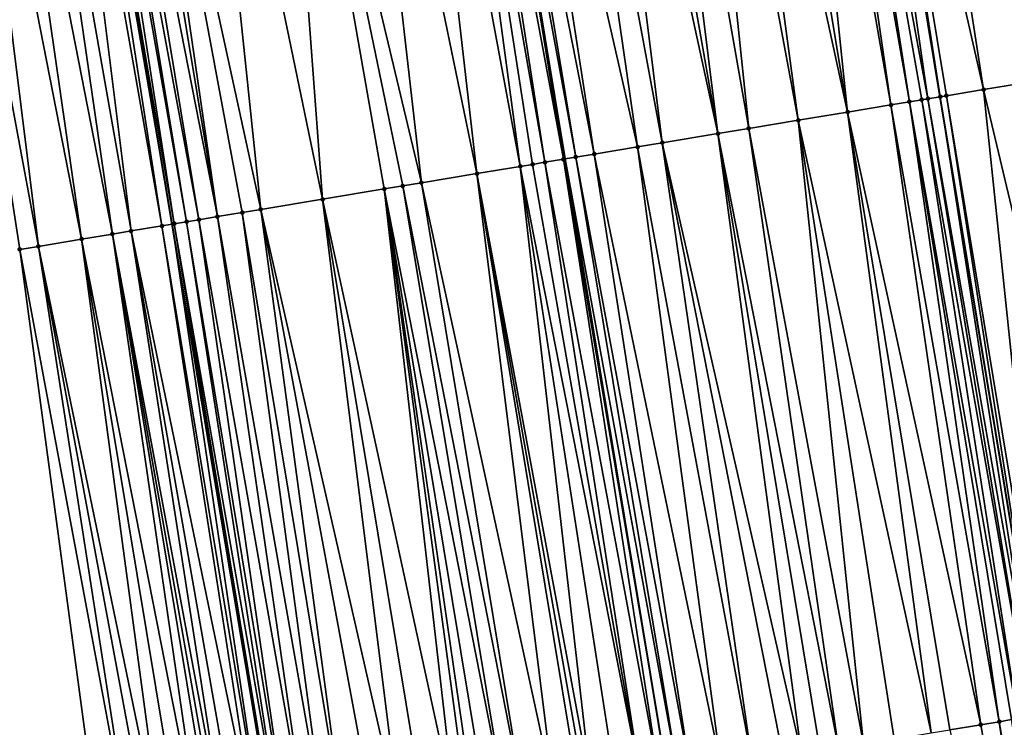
# Model space of a CAD drawing. Header units: feet. Extents: x 2004186 to 2014793, y 836912 to 864902.
# Tile 51 of 256: x 2010746 to 2010777, y 838569 to 838591. Entities that reach past the tile are written whole.
import ezdxf

# ---------------------------------------------------------------- set-up
doc = ezdxf.new("R2010")
doc.units = ezdxf.units.FT
doc.header["$LTSCALE"] = 100
doc.header["$MEASUREMENT"] = 0
for name, color, linetype, lineweight in [('EP_Travel Lane', 5, 'Continuous', 40), ('GPL_Skip Line', 2, 'Continuous', 40), ('Road Shots', 4, 'Continuous', 200), ('Road X-Section', 30, 'Continuous', 13)]:
    doc.layers.add(name, color=color, linetype=linetype, lineweight=lineweight)
doc.layers.add('I-77 SB_MM21-27-Surface-Border', color=7, linetype='Continuous')
doc.layers.add('I-77 SB_MM21-27-Surface-TIN', color=7, linetype='Continuous')

msp = doc.modelspace()

# ---------------------------------------------------------------- linework, layer by layer
at = {"layer": 'EP_Travel Lane'}
msp.add_polyline3d([(2010790.555176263, 838348.026823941, 342.5122040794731), (2010787.249269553, 838367.7473778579, 342.1307494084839), (2010783.943146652, 838387.469221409, 341.7574747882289), (2010780.637050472, 838407.1909055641, 341.3788974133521), (2010777.331022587, 838426.9121823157, 341.0014914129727), (2010774.024954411, 838446.6336994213, 340.6289968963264), (2010770.719046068, 838466.3542630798, 340.2343788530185), (2010767.413055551, 838486.0753169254, 339.8620956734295), (2010764.106950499, 838505.7970540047, 339.4978887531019), (2010760.800932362, 838525.5182726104, 339.1176480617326), (2010757.492406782, 838545.2544487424, 338.7506357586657), (2010754.185841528, 838564.9789310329, 338.4236367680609), (2010750.879925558, 838584.6995401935, 338.0330145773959), (2010747.573860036, 838604.4210414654, 337.6480200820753), (2010744.267880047, 838624.1420325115, 337.2542997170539), (2010740.96174188, 838643.8639671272, 336.8907036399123), (2010737.655808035, 838663.5846829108, 336.5289589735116), (2010734.349612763, 838683.306958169, 336.1584794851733)], dxfattribs=at)
at = {"layer": 'GPL_Skip Line'}
for points in [[(2010802.797618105, 838350.0668151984, 342.7842556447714), (2010799.512380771, 838369.7911872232, 342.4035559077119), (2010796.227074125, 838389.5159753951, 342.018767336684), (2010792.941768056, 838409.2407601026, 341.6346509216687), (2010789.656412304, 838428.9658431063, 341.2774416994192), (2010786.371070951, 838448.6908396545, 340.9117272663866), (2010783.085766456, 838468.4156149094, 340.5467515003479), (2010779.80040532, 838488.1407302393, 340.1971473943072), (2010776.515439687, 838507.8651874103, 339.7989817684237), (2010773.231324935, 838527.589706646, 339.4008450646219), (2010769.963907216, 838547.3253583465, 339.0531832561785), (2010766.697631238, 838567.0542012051, 338.666543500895), (2010763.43151886, 838586.7820558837, 338.2972372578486), (2010760.165425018, 838606.5097986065, 337.9033984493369), (2010756.899289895, 838626.2377906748, 337.5309741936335), (2010753.633131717, 838645.965921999, 337.1569410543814), (2010750.367047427, 838665.6936070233, 336.7888659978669), (2010747.100887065, 838685.4217515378, 336.404670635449)], [(2010814.719077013, 838352.0525625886, 343.009352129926), (2010811.440541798, 838371.77782788, 342.6029051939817), (2010808.161916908, 838391.5036326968, 342.2243449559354), (2010804.883312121, 838411.2293165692, 341.8393956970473), (2010801.604629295, 838430.9554699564, 341.4800677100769), (2010798.325934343, 838450.6816963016, 341.1248745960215), (2010795.047292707, 838470.4076018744, 340.7519406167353), (2010791.768592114, 838490.1338621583, 340.3978039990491), (2010788.490005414, 838509.8594372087, 340.0073538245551), (2010785.211393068, 838529.5851665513, 339.6247767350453), (2010781.944487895, 838549.3133423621, 339.268921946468), (2010778.67909784, 838569.0410969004, 338.8773353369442), (2010775.414093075, 838588.7694273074, 338.5124985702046), (2010772.149190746, 838608.4971387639, 338.1154397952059), (2010768.884240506, 838628.2251397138, 337.7331958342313), (2010765.619211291, 838647.9536178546, 337.3771038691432), (2010762.354259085, 838667.6816306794, 336.995404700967)]]:
    msp.add_polyline3d(points, dxfattribs=at)
at = {"layer": 'I-77 SB_MM21-27-Surface-Border', "color": 3, "linetype": 'ByBlock', "lineweight": -2}
msp.add_polyline3d([(2010785.399530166, 838367.43895447, 342.0827334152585), (2010782.712663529, 838387.2638689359, 341.7142667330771), (2010778.447601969, 838406.8255313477, 341.2989162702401), (2010775.168972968, 838426.5513608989, 340.9214477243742), (2010770.114866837, 838445.981079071, 340.4777245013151), (2010765.455382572, 838465.4761702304, 340.0633350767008), (2010761.979475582, 838485.1691150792, 339.7032889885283), (2010758.503401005, 838504.8630682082, 339.3599463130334), (2010755.224700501, 838524.5893279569, 339.006064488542), (2010751.757560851, 838544.3023964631, 338.6235747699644), (2010748.689020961, 838564.0656136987, 338.2329847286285), (2010746.015823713, 838583.8927601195, 337.9434272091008), (2010742.948018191, 838603.6544517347, 337.5945387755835), (2010739.485770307, 838623.3496860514, 337.2063414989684), (2010736.615289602, 838643.1439801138, 336.8547446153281), (2010734.337000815, 838663.034767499, 336.496269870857), (2010730.282657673, 838682.6329244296, 336.1057350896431)], dxfattribs=at)
at = {"layer": 'I-77 SB_MM21-27-Surface-TIN', "color": 128, "linetype": 'ByBlock', "lineweight": -2}
for points in [[(2010775.7010778, 838609.0837389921, 338.0509553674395), (2010773.727796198, 838608.7579165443, 338.0903628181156), (2010778.374013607, 838589.2581722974, 338.4562795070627)], [(2010777.477024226, 838609.3770215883, 338.0177703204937), (2010775.7010778, 838609.0837389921, 338.0509553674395), (2010779.557982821, 838589.4536642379, 338.4334786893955)], [(2010775.7010778, 838609.0837389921, 338.0509553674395), (2010778.768679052, 838589.323281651, 338.4458539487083), (2010779.557982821, 838589.4536642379, 338.4334786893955)], [(2010775.7010778, 838609.0837389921, 338.0509553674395), (2010778.374013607, 838589.2581722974, 338.4562795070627), (2010778.768679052, 838589.323281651, 338.4458539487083)], [(2010771.359931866, 838608.3664849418, 338.1137193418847), (2010775.019469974, 838588.704062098, 338.5096912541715), (2010772.149190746, 838608.4971387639, 338.1154397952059)], [(2010772.346511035, 838608.5297685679, 338.1140587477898), (2010772.149190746, 838608.4971387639, 338.1154397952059), (2010775.414093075, 838588.7694273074, 338.5124985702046)], [(2010775.019469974, 838588.704062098, 338.5096912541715), (2010775.414093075, 838588.7694273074, 338.5124985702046), (2010772.149190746, 838608.4971387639, 338.1154397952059)], [(2010773.727796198, 838608.7579165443, 338.0903628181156), (2010772.346511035, 838608.5297685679, 338.1140587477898), (2010776.795385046, 838588.9975341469, 338.4875996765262)], [(2010772.346511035, 838608.5297685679, 338.1140587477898), (2010775.611411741, 838588.8020669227, 338.5116788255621), (2010776.795385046, 838588.9975341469, 338.4875996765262)], [(2010772.346511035, 838608.5297685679, 338.1140587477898), (2010775.414093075, 838588.7694273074, 338.5124985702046), (2010775.611411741, 838588.8020669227, 338.5116788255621)], [(2010773.727796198, 838608.7579165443, 338.0903628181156), (2010776.795385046, 838588.9975341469, 338.4875996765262), (2010778.374013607, 838589.2581722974, 338.4562795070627)], [(2010770.373392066, 838608.2029634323, 338.1005767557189), (2010769.18957118, 838608.0065752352, 338.0760658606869), (2010772.454476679, 838588.278844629, 338.4736721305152)], [(2010770.9653075, 838608.3011273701, 338.1112089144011), (2010770.373392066, 838608.2029634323, 338.1005767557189), (2010773.835584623, 838588.5080634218, 338.5062836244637)], [(2010770.373392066, 838608.2029634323, 338.1005767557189), (2010772.454476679, 838588.278844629, 338.4736721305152), (2010773.835584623, 838588.5080634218, 338.5062836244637)], [(2010771.359931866, 838608.3664849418, 338.1137193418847), (2010770.9653075, 838608.3011273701, 338.1112089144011), (2010774.427503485, 838588.6062066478, 338.5154293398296)], [(2010770.9653075, 838608.3011273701, 338.1112089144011), (2010773.835584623, 838588.5080634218, 338.5062836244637), (2010774.427503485, 838588.6062066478, 338.5154293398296)], [(2010771.359931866, 838608.3664849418, 338.1137193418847), (2010774.82214297, 838588.6714728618, 338.5131166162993), (2010775.019469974, 838588.704062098, 338.5096912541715)], [(2010771.359931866, 838608.3664849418, 338.1137193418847), (2010774.427503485, 838588.6062066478, 338.5154293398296), (2010774.82214297, 838588.6714728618, 338.5131166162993)], [(2010768.20305124, 838607.842933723, 338.0564646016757), (2010767.216534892, 838607.6792705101, 338.0356953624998), (2010770.876058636, 838588.0169344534, 338.439202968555)], [(2010769.18957118, 838608.0065752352, 338.0760658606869), (2010768.20305124, 838607.842933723, 338.0564646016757), (2010772.454476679, 838588.278844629, 338.4736721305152)], [(2010768.20305124, 838607.842933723, 338.0564646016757), (2010770.876058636, 838588.0169344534, 338.439202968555), (2010772.454476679, 838588.278844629, 338.4736721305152)], [(2010767.216534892, 838607.6792705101, 338.0356953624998), (2010765.835392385, 838607.4502605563, 338.0129986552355), (2010769.297613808, 838587.7551861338, 338.4131050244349)], [(2010767.216534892, 838607.6792705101, 338.0356953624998), (2010769.297613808, 838587.7551861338, 338.4131050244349), (2010770.876058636, 838588.0169344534, 338.439202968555)], [(2010764.848890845, 838607.2865078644, 337.9874135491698), (2010764.059665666, 838607.155650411, 337.9747334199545), (2010768.311103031, 838587.5914892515, 338.3914054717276)], [(2010765.835392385, 838607.4502605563, 338.0129986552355), (2010764.848890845, 838607.2865078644, 337.9874135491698), (2010768.311103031, 838587.5914892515, 338.3914054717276)], [(2010765.835392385, 838607.4502605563, 338.0129986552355), (2010768.311103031, 838587.5914892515, 338.3914054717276), (2010769.297613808, 838587.7551861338, 338.4131050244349)], [(2010762.875841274, 838606.9592833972, 337.9513626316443), (2010761.297387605, 838606.6975884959, 337.9270790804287), (2010765.746150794, 838587.1660236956, 338.3425552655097)], [(2010764.059665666, 838607.155650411, 337.9747334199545), (2010762.875841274, 838606.9592833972, 337.9513626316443), (2010766.535374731, 838587.2968886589, 338.3551285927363)], [(2010762.875841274, 838606.9592833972, 337.9513626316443), (2010765.746150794, 838587.1660236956, 338.3425552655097), (2010766.535374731, 838587.2968886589, 338.3551285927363)], [(2010764.059665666, 838607.155650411, 337.9747334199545), (2010766.535374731, 838587.2968886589, 338.3551285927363), (2010768.311103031, 838587.5914892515, 338.3914054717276)], [(2010760.508177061, 838606.5666426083, 337.9096392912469), (2010760.165425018, 838606.5097986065, 337.9033984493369), (2010763.773117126, 838586.8387031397, 338.3029425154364)], [(2010761.297387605, 838606.6975884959, 337.9270790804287), (2010760.508177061, 838606.5666426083, 337.9096392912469), (2010764.365018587, 838586.9369515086, 338.3175262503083)], [(2010760.508177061, 838606.5666426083, 337.9096392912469), (2010763.773117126, 838586.8387031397, 338.3029425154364), (2010764.365018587, 838586.9369515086, 338.3175262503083)], [(2010761.297387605, 838606.6975884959, 337.9270790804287), (2010764.365018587, 838586.9369515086, 338.3175262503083), (2010765.746150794, 838587.1660236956, 338.3425552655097)], [(2010759.324359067, 838606.3702369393, 337.8841880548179), (2010758.337859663, 838606.2064713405, 337.8579082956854), (2010761.997403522, 838586.544013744, 338.26207273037)], [(2010759.718957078, 838606.4357537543, 337.89526914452), (2010759.324359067, 838606.3702369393, 337.8841880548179), (2010762.786593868, 838586.6750816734, 338.2851435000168)], [(2010759.324359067, 838606.3702369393, 337.8841880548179), (2010762.392003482, 838586.6095187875, 338.2721122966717), (2010762.786593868, 838586.6750816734, 338.2851435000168)], [(2010759.324359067, 838606.3702369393, 337.8841880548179), (2010761.997403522, 838586.544013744, 338.26207273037), (2010762.392003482, 838586.6095187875, 338.2721122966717)], [(2010759.718957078, 838606.4357537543, 337.89526914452), (2010763.37850613, 838586.7732647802, 338.2963518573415), (2010760.165425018, 838606.5097986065, 337.9033984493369)], [(2010759.718957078, 838606.4357537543, 337.89526914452), (2010762.786593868, 838586.6750816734, 338.2851435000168), (2010763.37850613, 838586.7732647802, 338.2963518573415)], [(2010763.37850613, 838586.7732647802, 338.2963518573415), (2010763.43151886, 838586.7820558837, 338.2972372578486), (2010760.165425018, 838606.5097986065, 337.9033984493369)], [(2010763.773117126, 838586.8387031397, 338.3029425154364), (2010760.165425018, 838606.5097986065, 337.9033984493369), (2010763.43151886, 838586.7820558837, 338.2972372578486)], [(2010758.337859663, 838606.2064713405, 337.8579082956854), (2010756.562119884, 838605.9119401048, 337.8238900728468), (2010760.61628227, 838586.314875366, 338.2336203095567)], [(2010758.337859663, 838606.2064713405, 337.8579082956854), (2010760.61628227, 838586.314875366, 338.2336203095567), (2010761.997403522, 838586.544013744, 338.26207273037)], [(2010756.562119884, 838605.9119401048, 337.8238900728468), (2010754.194455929, 838605.5192977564, 337.7820827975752), (2010758.840569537, 838586.0201807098, 338.1924784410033)], [(2010756.562119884, 838605.9119401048, 337.8238900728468), (2010758.840569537, 838586.0201807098, 338.1924784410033), (2010760.61628227, 838586.314875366, 338.2336203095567)], [(2010754.194455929, 838605.5192977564, 337.7820827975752), (2010751.629489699, 838605.0939167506, 337.7357979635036), (2010755.683721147, 838585.4964347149, 338.1273858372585)], [(2010754.194455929, 838605.5192977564, 337.7820827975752), (2010758.248661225, 838585.9219737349, 338.18003561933), (2010758.840569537, 838586.0201807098, 338.1924784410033)], [(2010754.194455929, 838605.5192977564, 337.7820827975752), (2010757.656754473, 838585.8237573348, 338.1671053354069), (2010758.248661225, 838585.9219737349, 338.18003561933)], [(2010754.194455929, 838605.5192977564, 337.7820827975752), (2010755.683721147, 838585.4964347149, 338.1273858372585), (2010757.656754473, 838585.8237573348, 338.1671053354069)], [(2010751.629489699, 838605.0939167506, 337.7357979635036), (2010749.459132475, 838604.7339861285, 337.6970187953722), (2010753.71068346, 838585.1691384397, 338.0890289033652)], [(2010751.629489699, 838605.0939167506, 337.7357979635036), (2010753.71068346, 838585.1691384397, 338.0890289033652), (2010755.683721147, 838585.4964347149, 338.1273858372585)], [(2010749.459132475, 838604.7339861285, 337.6970187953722), (2010749.064536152, 838604.6684591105, 337.6853885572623), (2010752.329535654, 838584.9401605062, 338.0688746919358)], [(2010749.459132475, 838604.7339861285, 337.6970187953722), (2010753.118761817, 838585.0710120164, 338.0807522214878), (2010753.71068346, 838585.1691384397, 338.0890289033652)], [(2010749.459132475, 838604.7339861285, 337.6970187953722), (2010752.329535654, 838584.9401605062, 338.0688746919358), (2010753.118761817, 838585.0710120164, 338.0807522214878)], [(2010747.486120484, 838604.4065345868, 337.6487464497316), (2010747.091481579, 838604.341264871, 337.6509645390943), (2010750.553807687, 838584.6455579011, 338.0324937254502)], [(2010747.486120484, 838604.4065345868, 337.6487464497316), (2010750.879925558, 838584.6995401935, 338.0330145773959), (2010747.573860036, 838604.4210414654, 337.6480200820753)], [(2010747.486120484, 838604.4065345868, 337.6487464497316), (2010750.553807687, 838584.6455579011, 338.0324937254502), (2010750.879925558, 838584.6995401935, 338.0330145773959)], [(2010747.880762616, 838604.4717848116, 337.645479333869), (2010747.573860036, 838604.4210414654, 337.6480200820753), (2010750.948437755, 838584.7108810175, 338.0331240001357)], [(2010750.948437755, 838584.7108810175, 338.0331240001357), (2010747.573860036, 838604.4210414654, 337.6480200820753), (2010750.879925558, 838584.6995401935, 338.0330145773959)], [(2010748.0780709, 838604.5044871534, 337.6480023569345), (2010747.880762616, 838604.4717848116, 337.645479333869), (2010751.34305312, 838584.7762929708, 338.0383489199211)], [(2010747.880762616, 838604.4717848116, 337.645479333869), (2010750.948437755, 838584.7108810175, 338.0331240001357), (2010751.34305312, 838584.7762929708, 338.0383489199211)], [(2010748.472662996, 838604.5700397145, 337.6610073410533), (2010748.0780709, 838604.5044871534, 337.6480023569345), (2010751.737650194, 838584.8418154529, 338.0492904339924)], [(2010748.0780709, 838604.5044871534, 337.6480023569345), (2010751.34305312, 838584.7762929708, 338.0383489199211), (2010751.737650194, 838584.8418154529, 338.0492904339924)], [(2010749.064536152, 838604.6684591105, 337.6853885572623), (2010748.472662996, 838604.5700397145, 337.6610073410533), (2010752.329535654, 838584.9401605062, 338.0688746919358)], [(2010748.472662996, 838604.5700397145, 337.6610073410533), (2010751.737650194, 838584.8418154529, 338.0492904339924), (2010752.329535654, 838584.9401605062, 338.0688746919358)], [(2010746.10491855, 838604.1778837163, 337.6453760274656), (2010745.118364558, 838604.0144479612, 337.636848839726), (2010748.975336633, 838584.38396804, 338.0145912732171)], [(2010747.091481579, 838604.341264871, 337.6509645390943), (2010746.10491855, 838604.1778837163, 337.6453760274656), (2010749.567257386, 838584.4820998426, 338.0231461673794)], [(2010746.10491855, 838604.1778837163, 337.6453760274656), (2010748.975336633, 838584.38396804, 338.0145912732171), (2010749.567257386, 838584.4820998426, 338.0231461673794)], [(2010747.091481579, 838604.341264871, 337.6509645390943), (2010749.567257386, 838584.4820998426, 338.0231461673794), (2010750.553807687, 838584.6455579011, 338.0324937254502)], [(2010744.131828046, 838603.8509065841, 337.622636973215), (2010742.948018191, 838603.6544517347, 337.5945387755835), (2010746.607717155, 838583.991056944, 337.9605170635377)], [(2010745.118364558, 838604.0144479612, 337.636848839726), (2010744.131828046, 838603.8509065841, 337.622636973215), (2010747.988830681, 838584.2202420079, 337.9913840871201)], [(2010744.131828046, 838603.8509065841, 337.622636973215), (2010746.607717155, 838583.991056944, 337.9605170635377), (2010747.988830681, 838584.2202420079, 337.9913840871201)], [(2010745.118364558, 838604.0144479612, 337.636848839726), (2010747.988830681, 838584.2202420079, 337.9913840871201), (2010748.975336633, 838584.38396804, 338.0145912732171)], [(2010742.948018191, 838603.6544517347, 337.5945387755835), (2010746.015823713, 838583.8927601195, 337.9434272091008), (2010746.607717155, 838583.991056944, 337.9605170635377)], [(2010776.795385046, 838588.9975341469, 338.4875996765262), (2010775.611411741, 838588.8020669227, 338.5116788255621), (2010778.876419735, 838569.073717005, 338.8754129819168)], [(2010778.374013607, 838589.2581722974, 338.4562795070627), (2010776.795385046, 838588.9975341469, 338.4875996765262), (2010781.441663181, 838569.4974229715, 338.8311016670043)], [(2010776.795385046, 838588.9975341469, 338.4875996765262), (2010778.876419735, 838569.073717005, 338.8754129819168), (2010781.441663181, 838569.4974229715, 338.8311016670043)], [(2010774.82214297, 838588.6714728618, 338.5131166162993), (2010774.427503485, 838588.6062066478, 338.5154293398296), (2010777.889825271, 838568.9105257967, 338.8800947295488)], [(2010775.019469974, 838588.704062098, 338.5096912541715), (2010774.82214297, 838588.6714728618, 338.5131166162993), (2010778.284470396, 838568.9757579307, 338.8758110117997)], [(2010774.82214297, 838588.6714728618, 338.5131166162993), (2010777.889825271, 838568.9105257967, 338.8800947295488), (2010778.284470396, 838568.9757579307, 338.8758110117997)], [(2010775.019469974, 838588.704062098, 338.5096912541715), (2010778.481775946, 838569.0084767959, 338.8792576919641), (2010775.414093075, 838588.7694273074, 338.5124985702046)], [(2010775.019469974, 838588.704062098, 338.5096912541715), (2010778.284470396, 838568.9757579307, 338.8758110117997), (2010778.481775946, 838569.0084767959, 338.8792576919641)], [(2010775.611411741, 838588.8020669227, 338.5116788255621), (2010775.414093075, 838588.7694273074, 338.5124985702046), (2010778.67909784, 838569.0410969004, 338.8773353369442)], [(2010778.481775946, 838569.0084767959, 338.8792576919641), (2010778.67909784, 838569.0410969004, 338.8773353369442), (2010775.414093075, 838588.7694273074, 338.5124985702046)], [(2010775.611411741, 838588.8020669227, 338.5116788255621), (2010778.67909784, 838569.0410969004, 338.8773353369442), (2010778.876419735, 838569.073717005, 338.8754129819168)], [(2010773.835584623, 838588.5080634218, 338.5062836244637), (2010772.454476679, 838588.278844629, 338.4736721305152), (2010776.705973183, 838568.7143261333, 338.8655864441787)], [(2010774.427503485, 838588.6062066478, 338.5154293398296), (2010773.835584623, 838588.5080634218, 338.5062836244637), (2010777.297885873, 838568.8125066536, 338.8772271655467)], [(2010773.835584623, 838588.5080634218, 338.5062836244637), (2010776.705973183, 838568.7143261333, 338.8655864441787), (2010777.297885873, 838568.8125066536, 338.8772271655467)], [(2010774.427503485, 838588.6062066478, 338.5154293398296), (2010777.692508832, 838568.8778727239, 338.8802247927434), (2010777.889825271, 838568.9105257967, 338.8800947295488)], [(2010774.427503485, 838588.6062066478, 338.5154293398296), (2010777.297885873, 838568.8125066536, 338.8772271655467), (2010777.692508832, 838568.8778727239, 338.8802247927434)], [(2010770.876058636, 838588.0169344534, 338.439202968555), (2010769.297613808, 838587.7551861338, 338.4131050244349), (2010772.957188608, 838568.0925415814, 338.7932433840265)], [(2010772.454476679, 838588.278844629, 338.4736721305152), (2010770.876058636, 838588.0169344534, 338.439202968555), (2010775.127543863, 838568.4524841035, 338.8330599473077)], [(2010770.876058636, 838588.0169344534, 338.439202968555), (2010773.943718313, 838568.2561240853, 338.8098341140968), (2010775.127543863, 838568.4524841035, 338.8330599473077)], [(2010770.876058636, 838588.0169344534, 338.439202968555), (2010772.957188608, 838568.0925415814, 338.7932433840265), (2010773.943718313, 838568.2561240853, 338.8098341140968)], [(2010772.454476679, 838588.278844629, 338.4736721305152), (2010775.719450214, 838568.5507029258, 338.8467828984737), (2010776.705973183, 838568.7143261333, 338.8655864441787)], [(2010772.454476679, 838588.278844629, 338.4736721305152), (2010775.127543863, 838568.4524841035, 338.8330599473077), (2010775.719450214, 838568.5507029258, 338.8467828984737)], [(2010769.297613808, 838587.7551861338, 338.4131050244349), (2010768.311103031, 838587.5914892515, 338.3914054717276), (2010772.167972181, 838567.96163124, 338.7775603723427)], [(2010769.297613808, 838587.7551861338, 338.4131050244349), (2010772.167972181, 838567.96163124, 338.7775603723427), (2010772.957188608, 838568.0925415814, 338.7932433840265)], [(2010768.311103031, 838587.5914892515, 338.3914054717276), (2010766.535374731, 838587.2968886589, 338.3551285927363), (2010770.984152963, 838567.7652329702, 338.7522550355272)], [(2010768.311103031, 838587.5914892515, 338.3914054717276), (2010771.576066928, 838567.8634057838, 338.7634767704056), (2010772.167972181, 838567.96163124, 338.7775603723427)], [(2010768.311103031, 838587.5914892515, 338.3914054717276), (2010770.984152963, 838567.7652329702, 338.7522550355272), (2010771.576066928, 838567.8634057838, 338.7634767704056)], [(2010765.746150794, 838587.1660236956, 338.3425552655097), (2010764.365018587, 838586.9369515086, 338.3175262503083), (2010768.419189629, 838567.3398344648, 338.7045527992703)], [(2010766.535374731, 838587.2968886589, 338.3551285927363), (2010765.746150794, 838587.1660236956, 338.3425552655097), (2010769.405725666, 838567.5033787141, 338.7190638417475)], [(2010765.746150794, 838587.1660236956, 338.3425552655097), (2010768.419189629, 838567.3398344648, 338.7045527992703), (2010769.405725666, 838567.5033787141, 338.7190638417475)], [(2010766.535374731, 838587.2968886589, 338.3551285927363), (2010770.392249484, 838567.6669967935, 338.7375886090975), (2010770.984152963, 838567.7652329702, 338.7522550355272)], [(2010766.535374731, 838587.2968886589, 338.3551285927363), (2010769.405725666, 838567.5033787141, 338.7190638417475), (2010770.392249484, 838567.6669967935, 338.7375886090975)], [(2010763.37850613, 838586.7732647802, 338.2963518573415), (2010762.786593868, 838586.6750816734, 338.2851435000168), (2010766.446155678, 838567.0125156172, 338.663007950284)], [(2010763.37850613, 838586.7732647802, 338.2963518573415), (2010766.697631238, 838567.0542012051, 338.666543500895), (2010763.43151886, 838586.7820558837, 338.2972372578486)], [(2010763.37850613, 838586.7732647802, 338.2963518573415), (2010766.446155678, 838567.0125156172, 338.663007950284), (2010766.697631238, 838567.0542012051, 338.666543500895)], [(2010763.773117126, 838586.8387031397, 338.3029425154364), (2010763.43151886, 838586.7820558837, 338.2972372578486), (2010767.038078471, 838567.1106350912, 338.671329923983)], [(2010767.038078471, 838567.1106350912, 338.671329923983), (2010763.43151886, 838586.7820558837, 338.2972372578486), (2010766.697631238, 838567.0542012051, 338.666543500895)], [(2010764.365018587, 838586.9369515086, 338.3175262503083), (2010763.773117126, 838586.8387031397, 338.3029425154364), (2010767.432665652, 838567.176217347, 338.6860803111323)], [(2010763.773117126, 838586.8387031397, 338.3029425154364), (2010767.038078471, 838567.1106350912, 338.671329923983), (2010767.432665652, 838567.176217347, 338.6860803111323)], [(2010764.365018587, 838586.9369515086, 338.3175262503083), (2010767.432665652, 838567.176217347, 338.6860803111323), (2010768.419189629, 838567.3398344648, 338.7045527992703)], [(2010761.997403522, 838586.544013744, 338.26207273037), (2010760.61628227, 838586.314875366, 338.2336203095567), (2010764.275850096, 838566.6522729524, 338.6068743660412)], [(2010762.392003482, 838586.6095187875, 338.2721122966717), (2010761.997403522, 838586.544013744, 338.26207273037), (2010765.854241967, 838566.9143412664, 338.6517026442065)], [(2010761.997403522, 838586.544013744, 338.26207273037), (2010765.065056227, 838566.7832455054, 338.6259394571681), (2010765.854241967, 838566.9143412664, 338.6517026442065)], [(2010761.997403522, 838586.544013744, 338.26207273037), (2010764.275850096, 838566.6522729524, 338.6068743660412), (2010765.065056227, 838566.7832455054, 338.6259394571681)], [(2010762.786593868, 838586.6750816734, 338.2851435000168), (2010762.392003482, 838586.6095187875, 338.2721122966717), (2010765.854241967, 838566.9143412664, 338.6517026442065)], [(2010762.786593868, 838586.6750816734, 338.2851435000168), (2010765.854241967, 838566.9143412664, 338.6517026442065), (2010766.446155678, 838567.0125156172, 338.663007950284)], [(2010760.61628227, 838586.314875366, 338.2336203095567), (2010758.840569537, 838586.0201807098, 338.1924784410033), (2010763.092004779, 838566.4560323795, 338.5901420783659)], [(2010760.61628227, 838586.314875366, 338.2336203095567), (2010764.078539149, 838566.6195866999, 338.6052006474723), (2010764.275850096, 838566.6522729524, 338.6068743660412)], [(2010760.61628227, 838586.314875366, 338.2336203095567), (2010763.881234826, 838566.5868604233, 338.6013510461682), (2010764.078539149, 838566.6195866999, 338.6052006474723)], [(2010760.61628227, 838586.314875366, 338.2336203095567), (2010763.092004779, 838566.4560323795, 338.5901420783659), (2010763.881234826, 838566.5868604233, 338.6013510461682)], [(2010757.656754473, 838585.8237573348, 338.1671053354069), (2010755.683721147, 838585.4964347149, 338.1273858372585), (2010759.93513183, 838565.9324347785, 338.5297893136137)], [(2010758.248661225, 838585.9219737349, 338.18003561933), (2010757.656754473, 838585.8237573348, 338.1671053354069), (2010761.513581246, 838566.1941553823, 338.5557146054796)], [(2010757.656754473, 838585.8237573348, 338.1671053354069), (2010760.92165487, 838566.0960575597, 338.5485696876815), (2010761.513581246, 838566.1941553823, 338.5557146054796)], [(2010757.656754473, 838585.8237573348, 338.1671053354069), (2010760.527050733, 838566.0305777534, 338.5393888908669), (2010760.92165487, 838566.0960575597, 338.5485696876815)], [(2010757.656754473, 838585.8237573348, 338.1671053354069), (2010760.329741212, 838565.9978828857, 338.5372468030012), (2010760.527050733, 838566.0305777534, 338.5393888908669)], [(2010757.656754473, 838585.8237573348, 338.1671053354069), (2010759.93513183, 838565.9324347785, 338.5297893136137), (2010760.329741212, 838565.9978828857, 338.5372468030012)], [(2010758.840569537, 838586.0201807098, 338.1924784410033), (2010758.248661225, 838585.9219737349, 338.18003561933), (2010762.105494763, 838566.2923309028, 338.5670834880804)], [(2010758.248661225, 838585.9219737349, 338.18003561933), (2010761.513581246, 838566.1941553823, 338.5557146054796), (2010762.105494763, 838566.2923309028, 338.5670834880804)], [(2010758.840569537, 838586.0201807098, 338.1924784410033), (2010762.105494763, 838566.2923309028, 338.5670834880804), (2010763.092004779, 838566.4560323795, 338.5901420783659)], [(2010755.683721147, 838585.4964347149, 338.1273858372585), (2010753.71068346, 838585.1691384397, 338.0890289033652), (2010758.159374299, 838565.6380108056, 338.5012597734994)], [(2010755.683721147, 838585.4964347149, 338.1273858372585), (2010758.948600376, 838565.7688628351, 338.5137726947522), (2010759.93513183, 838565.9324347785, 338.5297893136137)], [(2010755.683721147, 838585.4964347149, 338.1273858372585), (2010758.159374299, 838565.6380108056, 338.5012597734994), (2010758.948600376, 838565.7688628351, 338.5137726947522)], [(2010752.329535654, 838584.9401605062, 338.0688746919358), (2010751.737650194, 838584.8418154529, 338.0492904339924), (2010755.19980519, 838565.1471423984, 338.4449151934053)], [(2010753.118761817, 838585.0710120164, 338.0807522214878), (2010752.329535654, 838584.9401605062, 338.0688746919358), (2010755.791694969, 838565.2454613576, 338.4640820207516)], [(2010752.329535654, 838584.9401605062, 338.0688746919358), (2010755.19980519, 838565.1471423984, 338.4449151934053), (2010755.791694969, 838565.2454613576, 338.4640820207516)], [(2010753.71068346, 838585.1691384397, 338.0890289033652), (2010753.118761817, 838585.0710120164, 338.0807522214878), (2010756.383623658, 838565.3435452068, 338.4704672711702)], [(2010753.118761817, 838585.0710120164, 338.0807522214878), (2010755.791694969, 838565.2454613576, 338.4640820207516), (2010756.383623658, 838565.3435452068, 338.4704672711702)], [(2010753.71068346, 838585.1691384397, 338.0890289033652), (2010757.370143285, 838565.5071886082, 338.4903686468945), (2010758.159374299, 838565.6380108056, 338.5012597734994)], [(2010753.71068346, 838585.1691384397, 338.0890289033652), (2010756.383623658, 838565.3435452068, 338.4704672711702), (2010757.370143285, 838565.5071886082, 338.4903686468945)], [(2010750.553807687, 838584.6455579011, 338.0324937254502), (2010749.567257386, 838584.4820998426, 338.0231461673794), (2010753.621322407, 838564.8856234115, 338.4299506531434)], [(2010750.553807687, 838584.6455579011, 338.0324937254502), (2010753.818641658, 838564.9182594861, 338.4288964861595), (2010750.879925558, 838584.6995401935, 338.0330145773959)], [(2010750.553807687, 838584.6455579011, 338.0324937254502), (2010753.621322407, 838564.8856234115, 338.4299506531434), (2010753.818641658, 838564.9182594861, 338.4288964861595)], [(2010750.948437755, 838584.7108810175, 338.0331240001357), (2010750.879925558, 838584.6995401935, 338.0330145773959), (2010754.185841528, 838564.9789310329, 338.4236367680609)], [(2010753.818641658, 838564.9182594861, 338.4288964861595), (2010754.185841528, 838564.9789310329, 338.4236367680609), (2010750.879925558, 838584.6995401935, 338.0330145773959)], [(2010751.34305312, 838584.7762929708, 338.0383489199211), (2010750.948437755, 838584.7108810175, 338.0331240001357), (2010754.410606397, 838565.0161255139, 338.4234400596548)], [(2010750.948437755, 838584.7108810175, 338.0331240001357), (2010754.185841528, 838564.9789310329, 338.4236367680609), (2010754.213290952, 838564.9834664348, 338.423243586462)], [(2010750.948437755, 838584.7108810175, 338.0331240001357), (2010754.213290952, 838564.9834664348, 338.423243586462), (2010754.410606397, 838565.0161255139, 338.4234400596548)], [(2010751.737650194, 838584.8418154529, 338.0492904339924), (2010751.34305312, 838584.7762929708, 338.0383489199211), (2010754.607914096, 838565.0488313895, 338.4261805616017)], [(2010751.34305312, 838584.7762929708, 338.0383489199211), (2010754.410606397, 838565.0161255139, 338.4234400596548), (2010754.607914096, 838565.0488313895, 338.4261805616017)], [(2010751.737650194, 838584.8418154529, 338.0492904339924), (2010754.607914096, 838565.0488313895, 338.4261805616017), (2010755.19980519, 838565.1471423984, 338.4449151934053)], [(2010748.975336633, 838584.38396804, 338.0145912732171), (2010747.988830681, 838584.2202420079, 337.9913840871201), (2010751.84570772, 838564.5903363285, 338.3544988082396)], [(2010749.567257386, 838584.4820998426, 338.0231461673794), (2010748.975336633, 838584.38396804, 338.0145912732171), (2010752.634826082, 838564.7218392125, 338.4023949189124)], [(2010748.975336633, 838584.38396804, 338.0145912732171), (2010752.437543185, 838564.6889834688, 338.3915069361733), (2010752.634826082, 838564.7218392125, 338.4023949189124)], [(2010748.975336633, 838584.38396804, 338.0145912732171), (2010752.240268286, 838564.6560794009, 338.3779918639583), (2010752.437543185, 838564.6889834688, 338.3915069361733)], [(2010748.975336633, 838584.38396804, 338.0145912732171), (2010751.84570772, 838564.5903363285, 338.3544988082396), (2010752.240268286, 838564.6560794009, 338.3779918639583)], [(2010749.567257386, 838584.4820998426, 338.0231461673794), (2010753.029412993, 838564.7874231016, 338.4172340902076), (2010753.621322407, 838564.8856234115, 338.4299506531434)], [(2010749.567257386, 838584.4820998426, 338.0231461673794), (2010752.634826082, 838564.7218392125, 338.4023949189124), (2010753.029412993, 838564.7874231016, 338.4172340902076)], [(2010746.607717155, 838583.991056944, 337.9605170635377), (2010746.015823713, 838583.8927601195, 337.9434272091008), (2010749.675484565, 838564.2295956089, 338.2712888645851)], [(2010747.988830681, 838584.2202420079, 337.9913840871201), (2010746.607717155, 838583.991056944, 337.9605170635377), (2010750.661949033, 838564.3935723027, 338.3093094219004)], [(2010746.607717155, 838583.991056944, 337.9605170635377), (2010750.267366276, 838564.3279633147, 338.2931057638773), (2010750.661949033, 838564.3935723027, 338.3093094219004)], [(2010746.607717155, 838583.991056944, 337.9605170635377), (2010749.675484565, 838564.2295956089, 338.2712888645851), (2010750.267366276, 838564.3279633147, 338.2931057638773)], [(2010747.988830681, 838584.2202420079, 337.9913840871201), (2010751.25384402, 838564.4918597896, 338.3267652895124), (2010751.84570772, 838564.5903363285, 338.3544988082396)], [(2010747.988830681, 838584.2202420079, 337.9913840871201), (2010750.661949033, 838564.3935723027, 338.3093094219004), (2010751.25384402, 838564.4918597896, 338.3267652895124)], [(2010746.015823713, 838583.8927601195, 337.9434272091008), (2010748.689020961, 838564.0656136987, 338.2329847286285), (2010749.675484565, 838564.2295956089, 338.2712888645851)], [(2010777.692508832, 838568.8778727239, 338.8802247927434), (2010777.297885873, 838568.8125066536, 338.8772271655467), (2010780.76060839, 838549.1173083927, 339.2695103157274)], [(2010776.705973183, 838568.7143261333, 338.8655864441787), (2010775.719450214, 838568.5507029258, 338.8467828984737), (2010780.168702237, 838549.019088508, 339.2587127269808)], [(2010777.297885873, 838568.8125066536, 338.8772271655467), (2010776.705973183, 838568.7143261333, 338.8655864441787), (2010780.168702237, 838549.019088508, 339.2587127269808)], [(2010777.297885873, 838568.8125066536, 338.8772271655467), (2010780.168702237, 838549.019088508, 339.2587127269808), (2010780.76060839, 838549.1173083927, 339.2695103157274)]]:
    msp.add_3dface(points, dxfattribs=at)
at = {"layer": 'Road Shots', "lineweight": 100}
for p in [(2010776.795385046, 838588.9975341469, 338.4875996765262), (2010774.82214297, 838588.6714728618, 338.5131166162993), (2010775.019469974, 838588.704062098, 338.5096912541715), (2010775.414093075, 838588.7694273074, 338.5124985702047), (2010775.611411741, 838588.8020669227, 338.5116788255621), (2010773.835584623, 838588.5080634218, 338.5062836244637), (2010774.427503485, 838588.6062066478, 338.5154293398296), (2010770.876058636, 838588.0169344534, 338.439202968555), (2010772.454476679, 838588.278844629, 338.4736721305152), (2010769.297613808, 838587.7551861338, 338.4131050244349), (2010768.311103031, 838587.5914892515, 338.3914054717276), (2010765.746150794, 838587.1660236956, 338.3425552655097), (2010766.535374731, 838587.2968886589, 338.3551285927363), (2010763.37850613, 838586.7732647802, 338.2963518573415), (2010763.773117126, 838586.8387031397, 338.3029425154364), (2010764.365018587, 838586.9369515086, 338.3175262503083), (2010761.997403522, 838586.544013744, 338.26207273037), (2010762.392003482, 838586.6095187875, 338.2721122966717), (2010762.786593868, 838586.6750816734, 338.2851435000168), (2010760.61628227, 838586.314875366, 338.2336203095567), (2010757.656754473, 838585.8237573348, 338.1671053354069), (2010758.248661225, 838585.9219737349, 338.18003561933), (2010758.840569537, 838586.0201807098, 338.1924784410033), (2010755.683721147, 838585.4964347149, 338.1273858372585), (2010752.329535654, 838584.9401605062, 338.0688746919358), (2010753.118761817, 838585.0710120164, 338.0807522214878), (2010753.71068346, 838585.1691384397, 338.0890289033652), (2010750.553807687, 838584.6455579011, 338.0324937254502), (2010750.948437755, 838584.7108810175, 338.0331240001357), (2010751.34305312, 838584.7762929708, 338.0383489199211), (2010751.737650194, 838584.8418154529, 338.0492904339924), (2010748.975336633, 838584.38396804, 338.0145912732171), (2010749.567257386, 838584.4820998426, 338.0231461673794), (2010746.607717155, 838583.991056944, 337.9605170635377), (2010747.988830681, 838584.2202420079, 337.9913840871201), (2010746.015823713, 838583.8927601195, 337.9434272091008), (2010776.705973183, 838568.7143261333, 338.8655864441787), (2010777.297885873, 838568.8125066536, 338.8772271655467)]:
    msp.add_point(p, dxfattribs=at)
at = {"layer": 'Road X-Section', "extrusion": (0.1632459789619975, -0.9863908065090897, 0.01959405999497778), "elevation": -498918.6188243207, "flags": 128}
msp.add_lwpolyline([(2120683.965944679, 10115.72681475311), (2120684.56594468, 10115.74390788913), (2120685.965944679, 10115.77478083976), (2120686.965944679, 10115.79799248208), (2120687.56594468, 10115.80654901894), (2120688.565944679, 10115.81589837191), (2120688.965944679, 10115.81652876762), (2120689.365944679, 10115.8217546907), (2120689.765944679, 10115.83269830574), (2120690.365944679, 10115.85228632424), (2120691.16594468, 10115.86416613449), (2120691.765944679, 10115.87244440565), (2120693.765944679, 10115.9108087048), (2120695.765944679, 10115.95053582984), (2120696.365944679, 10115.96346859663), (2120696.965944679, 10115.97591380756), (2120698.765944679, 10116.01706357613), (2120700.165944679, 10116.04552146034), (2120700.56594468, 10116.05556295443), (2120700.965944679, 10116.06859666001), (2120701.565944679, 10116.07980716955), (2120701.965944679, 10116.08639909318), (2120702.56594468, 10116.1009856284), (2120703.965944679, 10116.12601944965), (2120704.765944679, 10116.13859519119), (2120706.565944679, 10116.17487903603), (2120707.56594468, 10116.19658275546), (2120709.165944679, 10116.22268571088), (2120710.765944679, 10116.25716149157), (2120712.165944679, 10116.28977924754), (2120712.765944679, 10116.29892671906), (2120713.165944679, 10116.29661355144), (2120713.365944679, 10116.29318753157), (2120713.765944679, 10116.29599538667), (2120713.965944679, 10116.29517548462), (2120715.16594468, 10116.27109171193), (2120716.76594468, 10116.2397655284), (2120717.165944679, 10116.22933796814), (2120717.965944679, 10116.21696033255), (2120719.165944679, 10116.19814076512), (2120720.365944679, 10116.18556297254), (2120721.365944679, 10116.16931279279), (2120722.16594468, 10116.15998463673), (2120722.565944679, 10116.15270352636), (2120722.965944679, 10116.14360820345), (2120723.565944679, 10116.13342027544), (2120724.365944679, 10116.11380946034), (2120724.965944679, 10116.09719158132), (2120725.16594468, 10116.08990533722), (2120725.365944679, 10116.07919382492), (2120725.565944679, 10116.07210543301), (2120725.765944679, 10116.07136547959), (2120726.165944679, 10116.07523710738), (2120726.365944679, 10116.07159516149), (2120726.965944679, 10116.0473561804), (2120728.56594468, 10115.97311501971), (2120729.165944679, 10115.94045426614), (2120730.565944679, 10115.87834768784), (2120731.765944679, 10115.81637240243), (2120732.36594468, 10115.78812220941), (2120732.965944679, 10115.75673115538)], dxfattribs=at)
at = {"layer": 'Road X-Section', "extrusion": (0.1632489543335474, -0.9864087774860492, 0.01864142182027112), "elevation": -498908.0287517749, "flags": 128}
msp.add_lwpolyline([(2120683.366538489, 9640.26315204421), (2120684.366538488, 9640.301462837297), (2120684.966538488, 9640.32328352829), (2120685.366538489, 9640.339490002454), (2120685.966538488, 9640.356948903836), (2120686.566538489, 9640.384687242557), (2120686.966538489, 9640.408184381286), (2120687.166538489, 9640.42170180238), (2120687.366538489, 9640.432591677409), (2120687.766538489, 9640.447433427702), (2120688.366538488, 9640.46015220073), (2120688.566538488, 9640.459097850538), (2120688.966538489, 9640.453443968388), (2120689.166538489, 9640.453640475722), (2120689.366538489, 9640.456381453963), (2120689.966538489, 9640.475119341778), (2120690.566538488, 9640.494289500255), (2120691.166538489, 9640.500675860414), (2120692.166538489, 9640.520580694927), (2120692.966538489, 9640.53147371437), (2120693.766538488, 9640.543988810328), (2120694.766538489, 9640.560008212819), (2120695.166538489, 9640.5674669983), (2120695.366538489, 9640.569609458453), (2120695.766538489, 9640.578791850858), (2120696.366538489, 9640.585938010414), (2120696.966538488, 9640.597308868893), (2120697.966538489, 9640.620371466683), (2120698.766538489, 9640.631582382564), (2120698.966538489, 9640.635432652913), (2120699.166538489, 9640.637106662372), (2120699.966538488, 9640.656175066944), (2120700.766538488, 9640.681942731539), (2120701.366538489, 9640.693250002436), (2120701.966538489, 9640.70157342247), (2120702.366538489, 9640.716326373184), (2120703.366538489, 9640.734802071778), (2120704.366538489, 9640.749315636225), (2120705.366538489, 9640.767843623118), (2120705.966538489, 9640.782512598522), (2120706.566538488, 9640.793736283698), (2120707.166538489, 9640.807822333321), (2120707.966538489, 9640.823508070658), (2120708.966538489, 9640.840101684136), (2120710.166538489, 9640.863331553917), (2120710.766538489, 9640.877056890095), (2120711.766538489, 9640.895863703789), (2120712.366538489, 9640.907506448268), (2120712.766538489, 9640.910504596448), (2120712.966538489, 9640.910374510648), (2120713.366538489, 9640.906090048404), (2120713.566538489, 9640.909537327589), (2120713.966538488, 9640.905691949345), (2120716.566538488, 9640.861372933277), (2120717.166538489, 9640.848439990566), (2120719.166538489, 9640.81635690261), (2120720.166538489, 9640.804773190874), (2120721.166538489, 9640.792289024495), (2120721.766538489, 9640.785860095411), (2120722.166538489, 9640.779676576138), (2120723.766538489, 9640.756901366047), (2120724.166538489, 9640.747883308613), (2120724.766538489, 9640.730144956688), (2120724.966538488, 9640.727410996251), (2120725.166538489, 9640.72166343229), (2120725.366538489, 9640.712396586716), (2120725.566538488, 9640.705958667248), (2120726.166538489, 9640.703446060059), (2120726.366538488, 9640.697341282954), (2120726.566538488, 9640.683047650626), (2120726.766538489, 9640.672196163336), (2120727.166538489, 9640.658796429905), (2120727.566538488, 9640.640160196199), (2120727.766538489, 9640.633244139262), (2120727.966538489, 9640.630629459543), (2120728.166538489, 9640.622607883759), (2120729.366538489, 9640.561140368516), (2120730.966538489, 9640.486637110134), (2120731.766538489, 9640.445836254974), (2120732.766538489, 9640.394775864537), (2120732.966538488, 9640.386395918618)], dxfattribs=at)

doc.saveas('drawing.dxf')
